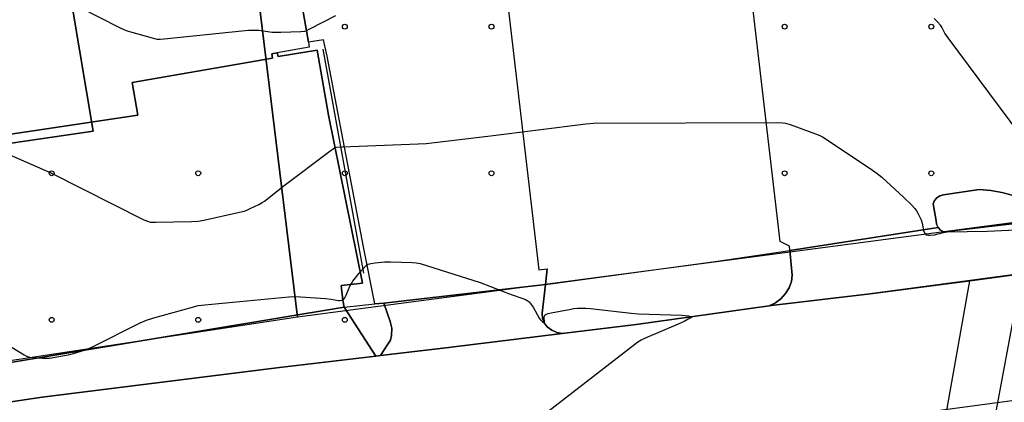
# Model space of a CAD drawing. Extents: x 0 to 85000, y -1 to 75000.
# Tile 34 of 147: x 38412 to 38613, y 61712 to 61790. Entities that reach past the tile are written whole.
import ezdxf

# ---------------------------------------------------------------- set-up
doc = ezdxf.new("R2010")
doc.units = 0
doc.header["$MEASUREMENT"] = 0
doc.header["$PDMODE"] = 33
doc.header["$PDSIZE"] = -3
for name, color, linetype in [('BOS3D_ACTIVE_POLY_CLIP', 227, 'CONTINUOUS'), ('CONTOUR_CLIP', 120, 'CONTINUOUS'), ('DTM_INFOTECHBREAKS_CLIP', 4, 'CONTINUOUS'), ('DTM_POINT', 158, 'CONTINUOUS'), ('FENCE_CLIP', 96, 'CONTINUOUS'), ('PARCELS_FULL_17_CLIP', 7, 'CONTINUOUS'), ('PARKING_CLIP', 78, 'CONTINUOUS'), ('ROAD_CLIP', 197, 'CONTINUOUS'), ('SIDEWALK_CLIP', 78, 'CONTINUOUS')]:
    doc.layers.add(name, color=color, linetype=linetype)

msp = doc.modelspace()

# ---------------------------------------------------------------- linework, layer by layer
at = {"layer": 'BOS3D_ACTIVE_POLY_CLIP', "elevation": 36}
msp.add_lwpolyline([(38403.65, 61807.56), (38424.09, 61816.3), (38426.45, 61817.31), (38436.73, 61819.12), (38435.45, 61826.42), (38454.46, 61830.56), (38456.29, 61820.14), (38462.1, 61821.16), (38464.34, 61821.55), (38464.5, 61820.64), (38464.53, 61820.48), (38470.63, 61785.71), (38470.81, 61784.66), (38464.21, 61783.5), (38463.14, 61783.31), (38463.29, 61782.47), (38434.55, 61777.43), (38435.71, 61770.81), (38379.61, 61762.4)], dxfattribs=at)
at = {"layer": 'CONTOUR_CLIP'}
for points, elevation in [([(38470.22, 61788.05), (38470.22, 61788.04), (38469.85, 61787.92), (38469.09, 61787.81), (38464.99, 61787.67), (38463.83, 61787.66), (38463.25, 61787.71), (38460.51, 61788.07), (38459.36, 61788.11), (38458.4, 61788.1), (38457, 61787.98), (38441.09, 61786.31), (38440.3, 61786.26), (38439.71, 61786.29), (38438.76, 61786.5), (38434.59, 61787.67), (38433.65, 61787.95), (38433.1, 61788.16), (38432.02, 61788.67), (38423.84, 61792.81)], 14), ([(38476.15, 61791.11), (38470.75, 61788.28), (38470.22, 61788.05)], 14), ([(38616.39, 61766.62), (38601.56, 61786.6), (38600.88, 61787.58), (38600.26, 61788.79), (38599.96, 61789.2), (38599.35, 61789.87), (38598.65, 61790.53)], 14), ([(38402.29, 61765.8), (38417.91, 61758.96), (38436.98, 61749.38), (38437.89, 61749), (38438.26, 61748.91), (38438.64, 61748.87), (38439.43, 61748.87), (38446.71, 61749.02), (38448.09, 61749.09), (38449.24, 61749.3), (38456.53, 61750.92), (38457.48, 61751.16), (38458.03, 61751.34), (38458.74, 61751.66), (38460.48, 61752.52), (38461.16, 61752.89), (38461.66, 61753.2), (38462.29, 61753.67), (38465.37, 61756.16), (38474.99, 61763.44), (38475.78, 61763.97), (38476.12, 61764.13), (38476.46, 61764.22), (38477.54, 61764.32), (38493.11, 61764.9), (38494.7, 61764.99), (38507.89, 61766.52), (38527.39, 61768.98), (38528.97, 61769.12), (38566.69, 61769.26), (38567.69, 61769.23), (38568.27, 61769.15), (38569.2, 61768.86), (38574.39, 61766.96), (38575.31, 61766.61), (38575.84, 61766.35), (38577.01, 61765.61), (38586.08, 61759.55), (38587.05, 61758.87), (38587.95, 61758.09), (38592.47, 61753.94), (38594.03, 61752.4), (38594.7, 61751.66), (38595.04, 61751.2), (38595.33, 61750.72), (38595.77, 61749.9), (38596, 61749.39), (38596.21, 61748.66), (38596.5, 61747.18), (38596.68, 61746.69), (38596.85, 61746.46), (38597.07, 61746.32), (38597.22, 61746.27), (38597.54, 61746.23), (38597.88, 61746.23), (38598.76, 61746.31), (38599.5, 61746.46), (38600.59, 61746.78), (38601.36, 61746.87), (38609.56, 61747.04), (38616.89, 61747.39)], 13), ([(38400.65, 61728.89), (38412.46, 61721.7), (38412.98, 61721.44), (38413.54, 61721.28), (38414.32, 61721.18), (38416.31, 61721.03), (38417.11, 61721.02), (38417.68, 61721.07), (38421.48, 61721.72), (38422.6, 61722.02), (38425, 61722.78), (38425.72, 61723.05), (38426.45, 61723.37), (38436.23, 61728.27), (38437.49, 61728.85), (38438.99, 61729.32), (38446.95, 61731.52), (38448.1, 61731.8), (38449.47, 61731.97), (38466.66, 61733.57), (38467.84, 61733.66), (38469.02, 61733.63), (38474.13, 61733.27), (38475.3, 61733.15), (38476.78, 61732.88), (38477.13, 61732.85), (38477.46, 61732.89), (38477.76, 61733.05), (38477.88, 61733.15), (38478.09, 61733.43), (38478.36, 61733.94), (38479.14, 61735.78), (38479.42, 61736.3), (38479.74, 61736.78), (38481.03, 61738.47), (38482.44, 61739.99), (38482.71, 61740.19), (38482.86, 61740.27), (38483.38, 61740.42), (38484.32, 61740.55), (38486.22, 61740.74), (38487.4, 61740.75), (38491.93, 61740.62), (38492.72, 61740.57), (38493.49, 61740.41), (38505.76, 61736.53), (38512.14, 61734.09), (38514.53, 61733.27), (38515.07, 61733.04), (38515.37, 61732.87), (38515.78, 61732.56), (38516.04, 61732.29), (38516.6, 61731.47), (38517.87, 61729.26), (38518.06, 61728.97), (38518.53, 61728.5), (38518.71, 61728.36), (38518.86, 61728.3), (38518.94, 61728.32), (38518.98, 61728.5), (38518.91, 61729.36), (38518.93, 61729.64), (38519, 61729.79), (38519.1, 61729.9), (38519.38, 61730.06), (38519.72, 61730.17), (38520.28, 61730.31), (38524, 61731.04), (38524.98, 61731.2), (38525.73, 61731.25), (38527.42, 61731.28), (38528.39, 61731.24), (38536.7, 61730.24), (38538.08, 61730.1), (38547.05, 61729.82), (38548.4, 61729.72), (38548.98, 61729.61), (38549.09, 61729.53), (38549.08, 61729.47), (38548.92, 61729.33), (38548.36, 61729), (38547.52, 61728.57), (38546.3, 61728.02), (38539.42, 61725.07), (38538.72, 61724.73), (38538.05, 61724.31), (38507.8, 61700.92)], 12)]:
    msp.add_lwpolyline(points, dxfattribs=dict(at, elevation=elevation))
at = {"layer": 'DTM_INFOTECHBREAKS_CLIP'}
for points in [[(38485.37, 61721.58, 11.54), (38486.78, 61723.68, 11.57), (38487.42, 61724.74, 11.57), (38487.63, 61725.66, 11.57), (38487.69, 61727.18, 11.57), (38487.38, 61728.56, 11.58), (38486.07, 61732.33, 11.58), (38484.23, 61732.15, 11.58), (38481.92, 61743.83, 12.18), (38474.46, 61782.82, 13.75), (38473.74, 61786.17, 13.97), (38470.63, 61785.71, 13.99)], [(38477.37, 61735.95, 12.07), (38481.73, 61736.43, 11.91), (38474.75, 61770.81, 13.26), (38472.41, 61784.05, 13.83), (38464.42, 61782.77, 13.88), (38464.21, 61783.5, 13.9)], [(38569.48, 61736.77, 12.11), (38569.64, 61738.06, 12.11), (38569.18, 61743.08, 12.19), (38569.09, 61743.99, 12.2), (38567.18, 61744.9, 12.08)], [(38519.14, 61736.14, 12.19), (38553.87, 61740.8, 12.62), (38569.18, 61743.08, 12.19)], [(38617.79, 61738.48, 12.34), (38585.59, 61734.19, 12.57), (38565.93, 61731.93, 12.2), (38564.94, 61731.79, 12.19), (38537.71, 61727.93, 11.86), (38522.55, 61726.08, 11.71), (38499.34, 61723.24, 11.49)], [(38518.47, 61730.28, 12.02), (38519.14, 61736.14, 12.19), (38519.5, 61739.31, 12.28)], [(38484.44, 61721.47, 11.55), (38477.96, 61731.5, 11.87), (38477.71, 61732.95, 12.01), (38477.37, 61735.95, 12.07)], [(38569.48, 61736.77, 12.11), (38569.01, 61735.45, 12.22), (38568.29, 61734.25, 12.29), (38567.34, 61733.21, 12.31), (38566.21, 61732.38, 12.27), (38564.94, 61731.79, 12.19)], [(38512.97, 61698.78, 12.91), (38537.53, 61702.05, 12.9), (38543.97, 61702.91, 12.9), (38608.01, 61711.5, 12.43), (38628.78, 61714.28, 12.28), (38641.08, 61716.03, 12.36), (38732.05, 61728.94, 12.91), (38745.44, 61731.36, 13.64), (38760.18, 61734.03, 14.43)], [(38518.47, 61730.28, 12.02), (38518.55, 61729.25, 12.05), (38518.9, 61728.28, 12.03), (38519.51, 61727.45, 11.95), (38520.42, 61726.79, 11.87), (38521.45, 61726.33, 11.79), (38522.55, 61726.08, 11.71)], [(38310.52, 61693.8, 11.43), (38312.53, 61694.24, 11.46), (38355.77, 61703.05, 11.37), (38379.05, 61707.56, 11.73), (38416.13, 61713.04, 11.7), (38464.71, 61719.12, 11.63), (38484.44, 61721.47, 11.55), (38485.37, 61721.58, 11.54), (38499.34, 61723.24, 11.49)]]:
    msp.add_polyline3d(points, dxfattribs=at)
msp.add_polyline3d([(38618.13, 61748.95, 13.11), (38600.58, 61746.87, 13), (38599.96, 61747.25, 13.04), (38599.48, 61747.79, 13.07), (38599.17, 61748.45, 13.09), (38599.07, 61749.17, 13.1), (38598.49, 61752.6, 13.09), (38598.75, 61753.31, 13.17), (38599.23, 61753.89, 13.2), (38599.87, 61754.29, 13.19), (38600.6, 61754.46, 13.14), (38607.91, 61755.55, 13.49), (38610.25, 61755.34, 13.42), (38612.57, 61754.93, 13.45), (38614.83, 61754.31, 13.6), (38618.04, 61753.08, 13.54), (38618.61, 61752.53, 13.42), (38618.98, 61751.83, 13.3), (38619.12, 61751.05, 13.21), (38619.02, 61750.26, 13.14), (38618.67, 61749.53, 13.11)], close=True, dxfattribs=at)
at = {"layer": 'DTM_POINT'}
for p in [(38478.09, 61788.89, 13.92), (38508.09, 61788.89, 13.62), (38568.09, 61788.89, 13.38), (38598.09, 61788.89, 13.93), (38418.09, 61758.89, 13), (38448.09, 61758.89, 13.54), (38478.09, 61758.89, 12.89), (38508.09, 61758.89, 12.78), (38568.09, 61758.89, 12.71), (38598.09, 61758.89, 13.12), (38418.09, 61728.89, 12.3), (38448.09, 61728.89, 11.77), (38478.09, 61728.89, 11.89)]:
    msp.add_point(p, dxfattribs=at)
at = {"layer": 'FENCE_CLIP'}
msp.add_line((38473.59, 61784.31), (38481.93, 61738.45), dxfattribs=at)
at = {"layer": 'PARCELS_FULL_17_CLIP'}
for points in [[(38468.38, 61729.46), (38456.11, 61830.08), (38495.72, 61835.91), (38581.94, 61848.12), (38612.15, 61872.14), (38642.96, 61794.46), (38619.26, 61749.38)], [(38495.72, 61835.91), (38456.11, 61830.08), (38468.38, 61729.46), (38312.53, 61705.75), (38305.85, 61748.31), (38305.82, 61748.47), (38327.6, 61761.81), (38392.74, 61801.49), (38398.58, 61763.42), (38426.56, 61767.51), (38418.25, 61817.1), (38491.99, 61860.49)], [(38495.72, 61835.91), (38456.11, 61830.08), (38468.38, 61729.46), (38312.53, 61705.75), (38305.85, 61748.31), (38305.82, 61748.47), (38327.6, 61761.81), (38392.74, 61801.49), (38398.58, 61763.42), (38426.56, 61767.51), (38418.25, 61817.1), (38491.99, 61860.49)], [(38392.74, 61801.49), (38418.25, 61817.1), (38426.56, 61767.51), (38398.58, 61763.42)]]:
    msp.add_lwpolyline(points, close=True, dxfattribs=at)
at = {"layer": 'PARKING_CLIP'}
for points in [[(38614.83, 61754.31), (38612.56, 61754.93), (38610.25, 61755.34), (38607.91, 61755.55), (38600.6, 61754.46), (38599.87, 61754.29), (38599.23, 61753.89), (38598.75, 61753.31), (38598.49, 61752.6), (38599.07, 61749.17), (38599.17, 61748.45), (38599.48, 61747.79), (38569.18, 61743.08), (38569.09, 61743.99), (38567.18, 61744.9), (38559.51, 61810.38), (38560.96, 61810.55), (38557.83, 61837.24), (38557.51, 61843.34), (38566.27, 61844.72), (38606.08, 61849.75), (38612.13, 61840.04), (38624.19, 61819.34)], [(38616.57, 61738.32), (38605.95, 61736.9), (38585.59, 61734.19), (38565.93, 61731.93), (38564.94, 61731.79), (38566.21, 61732.38), (38567.34, 61733.21), (38568.29, 61734.25), (38569.01, 61735.45), (38569.48, 61736.77), (38569.64, 61738.06), (38569.18, 61743.08), (38599.48, 61747.79), (38599.96, 61747.25), (38600.58, 61746.87), (38618.13, 61748.95)]]:
    msp.add_lwpolyline(points, dxfattribs=at)
for points in [[(38519.14, 61736.14), (38486.07, 61732.33), (38484.23, 61732.15), (38481.92, 61743.83), (38474.46, 61782.82), (38473.74, 61786.17), (38470.63, 61785.71), (38464.5, 61820.64), (38470.83, 61825.5), (38481.62, 61833.39), (38484.94, 61814.14), (38497.06, 61815.68), (38494.77, 61835.29), (38504.5, 61836.37), (38505.41, 61831.1), (38508.55, 61804.29), (38510.13, 61804.48), (38517.79, 61739.11), (38519.5, 61739.31)], [(38477.96, 61731.5), (38310.88, 61703.8), (38310.74, 61715.54), (38350.72, 61721.25), (38344.23, 61766.74), (38353.62, 61773.03), (38376, 61787.52), (38379.61, 61762.4), (38435.71, 61770.81), (38434.55, 61777.43), (38463.29, 61782.47), (38463.14, 61783.31), (38464.21, 61783.5), (38464.42, 61782.77), (38472.41, 61784.05), (38474.75, 61770.81), (38481.73, 61736.43), (38477.37, 61735.95), (38477.71, 61732.95)], [(38310.74, 61715.54), (38310.88, 61703.8), (38477.96, 61731.5), (38484.44, 61721.47), (38464.71, 61719.12), (38416.13, 61713.04), (38379.05, 61707.56), (38355.77, 61703.05), (38312.53, 61694.24), (38310.52, 61693.8), (38309.71, 61693.87), (38308.95, 61694.16), (38308.29, 61694.65), (38307.8, 61695.31), (38307.51, 61696.07), (38306.06, 61703.5), (38301.26, 61739.62), (38306.72, 61743.71)], [(38486.07, 61732.33), (38519.14, 61736.14), (38518.47, 61730.28), (38518.55, 61729.25), (38518.9, 61728.28), (38519.5, 61727.45), (38520.42, 61726.79), (38521.45, 61726.33), (38522.55, 61726.08), (38499.33, 61723.24), (38485.37, 61721.58), (38486.78, 61723.68), (38487.42, 61724.74), (38487.63, 61725.66), (38487.69, 61727.18), (38487.38, 61728.56)]]:
    msp.add_lwpolyline(points, close=True, dxfattribs=at)
at = {"layer": 'ROAD_CLIP'}
msp.add_lwpolyline([(38379.05, 61707.56), (38416.13, 61713.04), (38464.71, 61719.12), (38484.44, 61721.47), (38485.37, 61721.58), (38499.33, 61723.24), (38522.55, 61726.08), (38537.71, 61727.93), (38564.94, 61731.79), (38565.93, 61731.93), (38585.59, 61734.19), (38605.95, 61736.9), (38616.57, 61738.32)], dxfattribs=at)
at = {"layer": 'SIDEWALK_CLIP'}
for points in [[(38537.71, 61727.93), (38522.55, 61726.08), (38521.45, 61726.33), (38520.42, 61726.79), (38519.5, 61727.45), (38518.9, 61728.28), (38518.55, 61729.25), (38518.47, 61730.28), (38519.14, 61736.14), (38553.87, 61740.8), (38569.18, 61743.08), (38569.64, 61738.06), (38569.48, 61736.77), (38569.01, 61735.45), (38568.29, 61734.25), (38567.34, 61733.21), (38566.21, 61732.38), (38564.94, 61731.79)], [(38626.91, 61686.79), (38626.18, 61686.19), (38625.27, 61685.14), (38624.57, 61683.94), (38624.08, 61682.64), (38623.84, 61681.27), (38623.83, 61679.88), (38624.15, 61678.07), (38604.69, 61675.59), (38604.48, 61676.79), (38604.27, 61678.02), (38603.83, 61679.3), (38603.16, 61680.48), (38602.3, 61681.53), (38601.26, 61682.4), (38600.08, 61683.07), (38598.8, 61683.52), (38597.47, 61683.74), (38597.05, 61683.73), (38601.02, 61708.84), (38605.95, 61736.9), (38616.57, 61738.32), (38611.35, 61710.51), (38607.39, 61684.39)], [(38485.37, 61721.58), (38484.44, 61721.47), (38477.96, 61731.5), (38484.23, 61732.15), (38486.07, 61732.33), (38487.38, 61728.56), (38487.69, 61727.18), (38487.63, 61725.66), (38487.42, 61724.74), (38486.78, 61723.68)]]:
    msp.add_lwpolyline(points, close=True, dxfattribs=at)

doc.saveas('drawing.dxf')
